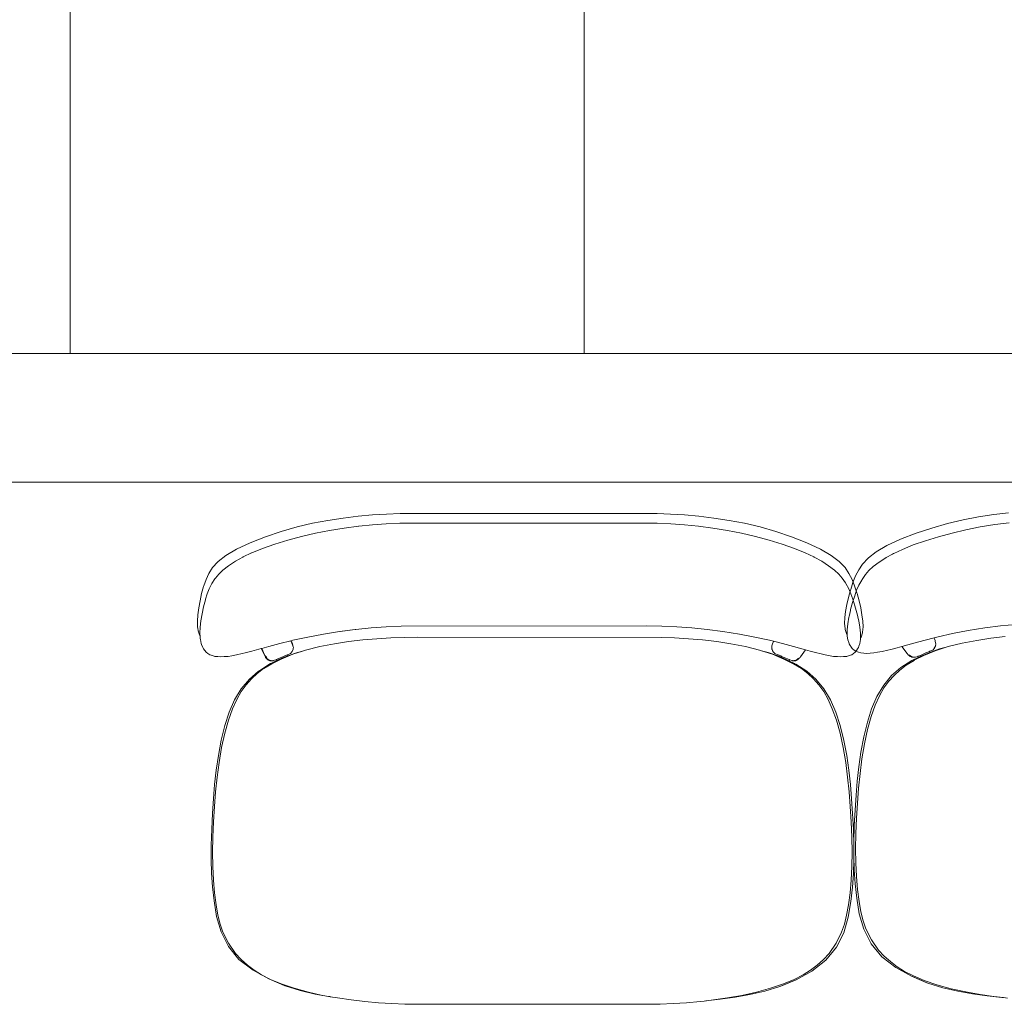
# Model space of a CAD drawing. Header units: feet. Extents: x 8 to 127, y 6 to 90.
# Tile 146 of 256: x 25.861 to 26.435, y 55.347 to 55.922. Entities that reach past the tile are written whole.
import ezdxf

# ---------------------------------------------------------------- set-up
doc = ezdxf.new("R2010")
doc.units = ezdxf.units.FT
doc.header["$MEASUREMENT"] = 0
doc.layers.add('Alvenaria', color=7, linetype='Continuous')
doc.layers.add('MOBILIÁRIO - móveis', color=250, linetype='Continuous')

msp = doc.modelspace()

# ---------------------------------------------------------------- linework, layer by layer
at = {"layer": 'Alvenaria', "lineweight": 5}
for p, q in [((25.46522, 55.72695), (26.79022, 55.72695)), ((27.61522, 55.65195), (25.46522, 55.65195))]:
    msp.add_line(p, q, dxfattribs=at)
at = {"layer": 'MOBILIÁRIO - móveis', "lineweight": 5}
for p, q in [((25.89022, 55.72695), (25.89022, 56.47695)), ((26.19022, 56.47695), (26.19022, 55.72695)), ((26.19022, 55.72695), (25.89022, 55.72695)), ((26.04957, 55.63099), (26.04068, 55.62964)), ((26.05828, 55.63203), (26.04957, 55.63099)), ((26.06672, 55.63279), (26.05828, 55.63203)), ((26.07488, 55.63331), (26.06672, 55.63279)), ((26.08277, 55.63362), (26.07488, 55.63331)), ((26.22496, 55.63372), (26.08277, 55.63362)), ((26.23271, 55.63362), (26.22496, 55.63372)), ((26.24059, 55.63331), (26.23271, 55.63362)), ((26.24876, 55.63279), (26.24059, 55.63331)), ((26.25719, 55.63203), (26.24876, 55.63279)), ((26.2659, 55.63099), (26.25719, 55.63203)), ((26.27479, 55.62964), (26.2659, 55.63099)), ((26.41134, 55.62994), (26.42029, 55.63167)), ((26.42029, 55.63167), (26.42918, 55.63302)), ((26.42918, 55.63302), (26.43789, 55.63405)), ((26.02265, 55.62577), (26.01344, 55.62313)), ((26.03173, 55.62792), (26.02265, 55.62577)), ((26.04068, 55.62964), (26.03173, 55.62792)), ((26.05018, 55.62513), (26.04166, 55.62374)), ((26.05859, 55.62622), (26.05018, 55.62513)), ((26.05862, 55.62622), (26.05859, 55.62622)), ((26.06669, 55.62703), (26.05862, 55.62622)), ((26.06671, 55.62703), (26.06669, 55.62703)), ((26.07461, 55.62759), (26.06671, 55.62703)), ((26.07463, 55.62759), (26.07461, 55.62759)), ((26.08255, 55.62791), (26.07463, 55.62759)), ((26.08256, 55.62791), (26.08255, 55.62791)), ((26.0905, 55.62801), (26.08256, 55.62791)), ((26.23288, 55.62791), (26.0905, 55.62801)), ((26.24081, 55.62759), (26.23288, 55.62791)), ((26.24873, 55.62703), (26.24081, 55.62759)), ((26.25682, 55.62622), (26.24873, 55.62703)), ((26.26527, 55.62513), (26.25682, 55.62622)), ((26.27378, 55.62374), (26.26527, 55.62513)), ((26.28375, 55.62792), (26.27479, 55.62964)), ((26.29282, 55.62577), (26.28375, 55.62792)), ((26.30204, 55.62313), (26.29282, 55.62577)), ((26.38387, 55.62207), (26.39305, 55.62516)), ((26.39305, 55.62516), (26.40227, 55.6278)), ((26.40227, 55.6278), (26.41134, 55.62994)), ((26.41301, 55.6241), (26.4213, 55.62577)), ((26.4213, 55.62577), (26.42982, 55.62715)), ((26.42982, 55.62715), (26.43826, 55.62825)), ((26.00426, 55.62004), (25.99528, 55.61655)), ((26.01344, 55.62313), (26.00426, 55.62004)), ((26.02525, 55.62016), (26.01728, 55.61805)), ((26.03337, 55.62207), (26.02525, 55.62016)), ((26.04166, 55.62374), (26.03337, 55.62207)), ((26.28208, 55.62207), (26.27378, 55.62374)), ((26.29019, 55.62016), (26.28208, 55.62207)), ((26.29816, 55.61805), (26.29019, 55.62016)), ((26.31122, 55.62004), (26.30204, 55.62313)), ((26.3202, 55.61655), (26.31122, 55.62004)), ((26.37488, 55.61858), (26.38387, 55.62207)), ((26.39693, 55.62008), (26.3893, 55.61777)), ((26.40489, 55.62218), (26.39693, 55.62008)), ((26.40489, 55.62218), (26.41301, 55.6241)), ((25.99528, 55.61655), (25.98729, 55.61286)), ((26.00965, 55.61575), (26.00257, 55.61324)), ((26.01728, 55.61805), (26.00965, 55.61575)), ((26.30578, 55.61575), (26.29816, 55.61805)), ((26.31287, 55.61324), (26.30578, 55.61575)), ((26.3282, 55.61286), (26.3202, 55.61655)), ((26.36066, 55.61124), (26.36688, 55.61488)), ((26.36688, 55.61488), (26.37488, 55.61858)), ((26.38221, 55.61526), (26.37597, 55.61272)), ((26.3893, 55.61777), (26.38221, 55.61526)), ((25.98111, 55.60921), (25.9766, 55.60568)), ((25.98729, 55.61286), (25.98111, 55.60921)), ((25.99104, 55.60821), (25.98669, 55.60578)), ((25.99117, 55.60827), (25.99104, 55.60821)), ((25.99125, 55.60832), (25.99117, 55.60827)), ((25.99615, 55.61062), (25.99125, 55.60832)), ((25.99633, 55.6107), (25.99615, 55.61062)), ((26.00257, 55.61324), (25.99633, 55.6107)), ((26.31912, 55.6107), (26.31287, 55.61324)), ((26.32422, 55.60832), (26.31912, 55.6107)), ((26.32441, 55.60821), (26.32422, 55.60832)), ((26.32487, 55.60796), (26.32441, 55.60821)), ((26.32856, 55.60592), (26.32487, 55.60796)), ((26.33443, 55.60921), (26.3282, 55.61286)), ((26.33902, 55.60568), (26.33443, 55.60921)), ((26.35606, 55.6077), (26.36066, 55.61124)), ((26.36228, 55.60519), (26.3663, 55.60781)), ((26.36652, 55.60794), (26.3663, 55.60781)), ((26.37022, 55.60998), (26.36652, 55.60794)), ((26.37067, 55.61023), (26.37022, 55.60998)), ((26.37087, 55.61034), (26.37067, 55.61023)), ((26.37597, 55.61272), (26.37087, 55.61034)), ((25.97331, 55.60206), (25.97121, 55.59869)), ((25.97636, 55.60548), (25.97331, 55.60206)), ((25.9766, 55.60568), (25.97636, 55.60548)), ((25.98272, 55.60317), (25.97938, 55.6006)), ((25.98669, 55.60578), (25.98272, 55.60317)), ((26.32879, 55.60578), (26.32856, 55.60592)), ((26.33281, 55.60317), (26.32879, 55.60578)), ((26.33621, 55.6006), (26.33281, 55.60317)), ((26.33925, 55.60548), (26.33902, 55.60568)), ((26.34242, 55.60207), (26.33925, 55.60548)), ((26.34466, 55.59869), (26.34242, 55.60207)), ((26.35267, 55.60409), (26.35042, 55.60072)), ((26.35584, 55.60751), (26.35267, 55.60409)), ((26.35606, 55.6077), (26.35584, 55.60751)), ((26.35888, 55.60263), (26.35636, 55.60034)), ((26.36228, 55.60519), (26.35888, 55.60263)), ((25.97121, 55.59869), (25.96953, 55.59519)), ((25.97693, 55.59831), (25.97499, 55.59593)), ((25.97938, 55.6006), (25.97693, 55.59831)), ((26.33873, 55.59831), (26.33621, 55.6006)), ((26.34076, 55.59593), (26.33873, 55.59831)), ((26.3465, 55.59519), (26.34466, 55.59869)), ((26.34858, 55.59721), (26.34705, 55.59345)), ((26.35042, 55.60072), (26.34858, 55.59721)), ((26.35238, 55.59513), (26.35433, 55.59796)), ((26.35636, 55.60034), (26.35433, 55.59796)), ((25.96806, 55.59106), (25.96696, 55.58693)), ((25.96818, 55.59143), (25.96806, 55.59106)), ((25.96953, 55.59519), (25.96818, 55.59143)), ((25.97293, 55.59275), (25.97137, 55.58974)), ((25.97476, 55.5956), (25.97293, 55.59275)), ((25.97499, 55.59593), (25.97476, 55.5956)), ((26.3427, 55.59311), (26.34076, 55.59593)), ((26.34292, 55.59275), (26.3427, 55.59311)), ((26.34462, 55.58974), (26.34292, 55.59275)), ((26.34705, 55.59345), (26.34572, 55.58933)), ((26.34804, 55.59143), (26.3465, 55.59519)), ((26.34936, 55.58731), (26.34804, 55.59143)), ((26.35047, 55.59177), (26.34918, 55.58886)), ((26.35216, 55.59478), (26.35047, 55.59177)), ((26.35238, 55.59513), (26.35216, 55.59478)), ((25.96696, 55.58693), (25.96605, 55.58266)), ((25.97023, 55.58684), (25.96927, 55.58363)), ((25.97137, 55.58974), (25.97023, 55.58684)), ((26.34446, 55.58469), (26.34561, 55.58896)), ((26.3459, 55.58684), (26.34462, 55.58974)), ((26.34572, 55.58933), (26.34561, 55.58896)), ((26.34703, 55.58363), (26.3459, 55.58684)), ((26.34806, 55.58566), (26.34685, 55.58177)), ((26.34918, 55.58886), (26.34806, 55.58566)), ((26.34948, 55.58693), (26.34936, 55.58731)), ((26.35062, 55.58267), (26.34948, 55.58693)), ((25.96605, 55.58266), (25.96533, 55.57849)), ((25.96815, 55.57926), (25.96724, 55.57508)), ((25.96915, 55.58317), (25.96815, 55.57926)), ((25.96927, 55.58363), (25.96915, 55.58317)), ((26.34278, 55.57653), (26.34351, 55.58051)), ((26.34351, 55.58051), (26.34446, 55.58469)), ((26.34685, 55.58177), (26.34571, 55.57761)), ((26.34823, 55.57974), (26.34703, 55.58363)), ((26.34938, 55.57559), (26.34823, 55.57974)), ((26.35157, 55.57849), (26.35062, 55.58267)), ((25.96483, 55.57451), (25.96457, 55.57083)), ((25.96533, 55.57849), (25.96483, 55.57451)), ((25.96724, 55.57508), (25.96654, 55.57104)), ((26.3423, 55.57286), (26.34278, 55.57653)), ((26.34466, 55.57307), (26.34478, 55.57359)), ((26.34559, 55.57711), (26.34478, 55.57359)), ((26.34559, 55.57711), (26.34571, 55.57761)), ((26.3495, 55.57508), (26.34938, 55.57559)), ((26.35031, 55.57157), (26.3495, 55.57508)), ((26.3523, 55.57451), (26.35157, 55.57849)), ((26.35278, 55.57083), (26.3523, 55.57451)), ((25.96457, 55.57083), (25.96466, 55.56747)), ((25.96654, 55.57104), (25.96611, 55.56723)), ((26.07461, 55.56753), (26.06582, 55.56691)), ((26.08342, 55.56788), (26.07461, 55.56753)), ((26.22669, 55.568), (26.08342, 55.56788)), ((26.23551, 55.56788), (26.22669, 55.568)), ((26.2443, 55.56753), (26.23551, 55.56788)), ((26.25307, 55.56691), (26.2443, 55.56753)), ((26.34218, 55.5695), (26.3423, 55.57286)), ((26.34247, 55.56645), (26.34218, 55.5695)), ((26.34366, 55.56574), (26.344, 55.56925)), ((26.34466, 55.57307), (26.344, 55.56925)), ((26.35042, 55.57104), (26.35031, 55.57157)), ((26.35108, 55.56723), (26.35042, 55.57104)), ((26.35291, 55.56747), (26.35278, 55.57083)), ((26.43314, 55.56804), (26.424, 55.56687)), ((26.44201, 55.56893), (26.43314, 55.56804)), ((25.96466, 55.56747), (25.96516, 55.56442)), ((25.96516, 55.56442), (25.96525, 55.56397)), ((25.96525, 55.56397), (25.9661, 55.56176)), ((25.96611, 55.56723), (25.96598, 55.56372)), ((25.96598, 55.56372), (25.9661, 55.56176)), ((25.9661, 55.56176), (25.96611, 55.56174)), ((25.96611, 55.56174), (25.96616, 55.56073)), ((26.02888, 55.56154), (26.03804, 55.5633)), ((26.03804, 55.5633), (26.04736, 55.56478)), ((26.04736, 55.56478), (26.05663, 55.56598)), ((26.05663, 55.56598), (26.04773, 55.56485)), ((26.05691, 55.56602), (26.05663, 55.56598)), ((26.06582, 55.56691), (26.05691, 55.56602)), ((26.26195, 55.56602), (26.25307, 55.56691)), ((26.27108, 55.56485), (26.26195, 55.56602)), ((26.28079, 55.5633), (26.27108, 55.56485)), ((26.28988, 55.56154), (26.28079, 55.5633)), ((26.34247, 55.56645), (26.34256, 55.566)), ((26.34331, 55.56354), (26.34256, 55.566)), ((26.34364, 55.56306), (26.34331, 55.56354)), ((26.34366, 55.56574), (26.34364, 55.56306)), ((26.34364, 55.56306), (26.34364, 55.56276)), ((26.34364, 55.56276), (26.34371, 55.56212)), ((26.34371, 55.56212), (26.34402, 55.55988)), ((26.35143, 55.56372), (26.35108, 55.56723)), ((26.35145, 55.56104), (26.35143, 55.56372)), ((26.35178, 55.56152), (26.35253, 55.56397)), ((26.35253, 55.56397), (26.35262, 55.56443)), ((26.35262, 55.56443), (26.35291, 55.56747)), ((26.39669, 55.56167), (26.40521, 55.56356)), ((26.40521, 55.56356), (26.4143, 55.56532)), ((26.424, 55.56687), (26.4143, 55.56532)), ((26.42757, 55.56089), (26.43579, 55.56187)), ((25.96616, 55.56073), (25.96622, 55.5601)), ((25.96622, 55.5601), (25.9667, 55.55785)), ((25.9667, 55.55785), (25.96697, 55.5571)), ((25.96697, 55.5571), (25.96767, 55.55548)), ((26.00211, 55.5549), (26.0061, 55.55601)), ((26.0061, 55.55601), (26.01266, 55.55776)), ((26.01266, 55.55776), (26.0191, 55.55935)), ((26.0191, 55.55935), (26.01915, 55.55936)), ((26.02007, 55.55699), (26.0191, 55.55935)), ((26.01915, 55.55936), (26.02028, 55.55964)), ((26.01915, 55.55936), (26.0193, 55.55901)), ((26.0193, 55.55901), (26.01952, 55.55846)), ((26.01952, 55.55846), (26.01961, 55.55823)), ((26.01961, 55.55823), (26.01991, 55.55748)), ((26.01991, 55.55748), (26.02007, 55.55699)), ((26.02007, 55.55699), (26.02017, 55.55673)), ((26.02017, 55.55673), (26.02029, 55.55636)), ((26.02028, 55.55964), (26.02888, 55.56154)), ((26.02029, 55.55636), (26.0205, 55.55537)), ((26.04442, 55.55759), (26.03591, 55.55598)), ((26.05274, 55.55887), (26.04442, 55.55759)), ((26.06099, 55.55985), (26.05274, 55.55887)), ((26.06926, 55.56057), (26.06099, 55.55985)), ((26.0774, 55.56107), (26.06926, 55.56057)), ((26.08524, 55.56137), (26.0774, 55.56107)), ((26.09293, 55.56147), (26.08524, 55.56137)), ((26.23507, 55.56137), (26.09293, 55.56147)), ((26.2429, 55.56107), (26.23507, 55.56137)), ((26.25103, 55.56057), (26.2429, 55.56107)), ((26.25929, 55.55985), (26.25103, 55.56057)), ((26.26752, 55.55887), (26.25929, 55.55985)), ((26.27582, 55.55759), (26.26752, 55.55887)), ((26.28431, 55.55598), (26.27582, 55.55759)), ((26.2984, 55.55964), (26.28988, 55.56154)), ((26.30067, 55.55907), (26.2984, 55.55964)), ((26.29964, 55.55537), (26.2998, 55.55636)), ((26.2998, 55.55636), (26.29997, 55.55699)), ((26.29997, 55.55699), (26.30013, 55.55748)), ((26.30062, 55.55893), (26.30013, 55.55748)), ((26.30067, 55.55907), (26.30062, 55.55893)), ((26.30595, 55.55776), (26.30067, 55.55907)), ((26.31244, 55.55601), (26.30595, 55.55776)), ((26.31945, 55.55403), (26.31244, 55.55601)), ((26.34402, 55.55988), (26.34458, 55.55826)), ((26.34458, 55.55826), (26.34487, 55.55751)), ((26.34487, 55.55751), (26.34533, 55.55667)), ((26.34533, 55.55667), (26.34596, 55.55578)), ((26.3505, 55.55623), (26.35022, 55.55548)), ((26.35107, 55.55785), (26.3505, 55.55623)), ((26.35138, 55.5601), (26.35107, 55.55785)), ((26.35145, 55.56073), (26.35138, 55.5601)), ((26.35145, 55.56104), (26.35178, 55.56152)), ((26.35145, 55.56073), (26.35145, 55.56104)), ((26.37292, 55.55529), (26.37564, 55.55606)), ((26.38265, 55.55803), (26.37564, 55.55606)), ((26.37564, 55.55606), (26.3787, 55.55201)), ((26.38265, 55.55803), (26.38914, 55.55978)), ((26.38914, 55.55978), (26.39442, 55.5611)), ((26.39442, 55.5611), (26.39669, 55.56167)), ((26.39442, 55.5611), (26.39446, 55.56096)), ((26.39496, 55.5595), (26.39446, 55.56096)), ((26.39452, 55.55502), (26.39521, 55.55621)), ((26.39521, 55.55621), (26.39471, 55.55507)), ((26.39511, 55.55901), (26.39496, 55.5595)), ((26.39528, 55.55839), (26.39511, 55.55901)), ((26.39521, 55.55621), (26.39528, 55.55656)), ((26.39521, 55.55621), (26.39527, 55.55633)), ((26.39528, 55.55656), (26.39527, 55.55633)), ((26.39532, 55.55643), (26.39527, 55.55633)), ((26.39528, 55.55839), (26.39544, 55.5574)), ((26.39528, 55.55656), (26.39531, 55.5567)), ((26.39531, 55.5567), (26.39544, 55.5574)), ((26.39531, 55.5567), (26.39532, 55.55643)), ((26.40138, 55.5556), (26.40255, 55.55599)), ((26.40255, 55.55599), (26.41077, 55.55801)), ((26.41077, 55.55801), (26.41926, 55.55961)), ((26.41926, 55.55961), (26.42757, 55.56089)), ((25.96767, 55.55548), (25.96813, 55.55465)), ((25.96813, 55.55465), (25.96875, 55.55375)), ((25.96875, 55.55375), (25.96962, 55.55266)), ((25.96962, 55.55266), (25.97061, 55.55188)), ((25.97061, 55.55188), (25.97171, 55.55119)), ((25.97171, 55.55119), (25.97324, 55.55069)), ((25.97324, 55.55069), (25.97462, 55.55028)), ((25.97462, 55.55028), (25.97651, 55.55011)), ((25.98022, 55.55012), (25.98247, 55.55028)), ((25.98247, 55.55028), (25.98451, 55.55064)), ((25.98451, 55.55064), (25.98735, 55.55108)), ((25.98735, 55.55108), (25.99063, 55.55185)), ((25.99063, 55.55185), (25.99242, 55.5523)), ((25.99242, 55.5523), (25.99622, 55.55327)), ((25.99622, 55.55327), (26.0018, 55.55481)), ((26.0018, 55.55481), (26.00211, 55.5549)), ((26.00417, 55.54998), (26.0018, 55.55481)), ((26.00211, 55.5549), (26.00369, 55.55114)), ((26.00449, 55.5502), (26.00425, 55.55071)), ((26.02011, 55.55146), (26.01345, 55.54872)), ((26.01471, 55.54961), (26.01722, 55.55052)), ((26.01504, 55.55032), (26.01483, 55.55023)), ((26.01504, 55.55032), (26.01702, 55.55117)), ((26.01689, 55.55114), (26.01504, 55.55032)), ((26.01702, 55.55117), (26.01706, 55.55118)), ((26.01702, 55.55117), (26.01722, 55.55052)), ((26.01706, 55.55118), (26.01886, 55.55192)), ((26.01722, 55.55052), (26.02283, 55.55256)), ((26.01886, 55.55192), (26.01988, 55.55305)), ((26.01988, 55.55305), (26.02048, 55.55441)), ((26.02585, 55.55337), (26.02011, 55.55146)), ((26.0204, 55.5547), (26.02032, 55.55418)), ((26.02039, 55.55431), (26.0204, 55.5547)), ((26.02044, 55.55498), (26.0204, 55.5547)), ((26.0205, 55.55537), (26.02044, 55.55498)), ((26.02048, 55.55441), (26.02044, 55.55498)), ((26.02283, 55.55256), (26.02585, 55.55337)), ((26.02766, 55.55396), (26.02585, 55.55337)), ((26.03591, 55.55598), (26.02766, 55.55396)), ((26.29254, 55.55396), (26.28431, 55.55598)), ((26.29371, 55.55357), (26.29254, 55.55396)), ((26.29371, 55.55357), (26.2975, 55.55256)), ((26.30005, 55.55146), (26.29371, 55.55357)), ((26.2975, 55.55256), (26.30319, 55.55048)), ((26.29978, 55.55468), (26.29964, 55.55537)), ((26.29978, 55.55468), (26.29977, 55.55441)), ((26.29977, 55.55441), (26.29982, 55.55431)), ((26.29981, 55.55454), (26.29978, 55.55468)), ((26.29981, 55.55454), (26.29982, 55.55431)), ((26.29987, 55.55418), (26.29981, 55.55454)), ((26.29982, 55.55431), (26.29987, 55.55418)), ((26.29987, 55.55418), (26.30037, 55.55305)), ((26.30056, 55.553), (26.29987, 55.55418)), ((26.30668, 55.54872), (26.30005, 55.55146)), ((26.30037, 55.55305), (26.30142, 55.55192)), ((26.30142, 55.55192), (26.30322, 55.55118)), ((26.30319, 55.55048), (26.30338, 55.55111)), ((26.30319, 55.55048), (26.30559, 55.54961)), ((26.30322, 55.55118), (26.30338, 55.55111)), ((26.30338, 55.55111), (26.30339, 55.55114)), ((26.30338, 55.55114), (26.30488, 55.55048)), ((26.30338, 55.55111), (26.30488, 55.55048)), ((26.30488, 55.55048), (26.30544, 55.55023)), ((26.31945, 55.55403), (26.31638, 55.54998)), ((26.32217, 55.55327), (26.31945, 55.55403)), ((26.32588, 55.5523), (26.32217, 55.55327)), ((26.32772, 55.55185), (26.32588, 55.5523)), ((26.33092, 55.55108), (26.32772, 55.55185)), ((26.33369, 55.55064), (26.33092, 55.55108)), ((26.33577, 55.55028), (26.33369, 55.55064)), ((26.33794, 55.55012), (26.33577, 55.55028)), ((26.34352, 55.55028), (26.34159, 55.55011)), ((26.3448, 55.55069), (26.34352, 55.55028)), ((26.34636, 55.55119), (26.3448, 55.55069)), ((26.34596, 55.55578), (26.34609, 55.55558)), ((26.34609, 55.55558), (26.34672, 55.55468)), ((26.34736, 55.55188), (26.34636, 55.55119)), ((26.34672, 55.55468), (26.34772, 55.5539)), ((26.34837, 55.55266), (26.34736, 55.55188)), ((26.34873, 55.55321), (26.34772, 55.5539)), ((26.34899, 55.55355), (26.34837, 55.55266)), ((26.34873, 55.55321), (26.35028, 55.55272)), ((26.34913, 55.55375), (26.34899, 55.55355)), ((26.34976, 55.55465), (26.34913, 55.55375)), ((26.35022, 55.55548), (26.34976, 55.55465)), ((26.35028, 55.55272), (26.35157, 55.5523)), ((26.35157, 55.5523), (26.35349, 55.55214)), ((26.35349, 55.55214), (26.35511, 55.552)), ((26.35511, 55.552), (26.35715, 55.55214)), ((26.35932, 55.55231), (26.35715, 55.55214)), ((26.3614, 55.55266), (26.35932, 55.55231)), ((26.3614, 55.55266), (26.36416, 55.55311)), ((26.36416, 55.55311), (26.36736, 55.55387)), ((26.3692, 55.55432), (26.36736, 55.55387)), ((26.3692, 55.55432), (26.37292, 55.55529)), ((26.37893, 55.55169), (26.3787, 55.55201)), ((26.37893, 55.55169), (26.37914, 55.55142)), ((26.38016, 55.55043), (26.37914, 55.55142)), ((26.38028, 55.5508), (26.38002, 55.55116)), ((26.38035, 55.55028), (26.38016, 55.55043)), ((26.38039, 55.55031), (26.38025, 55.55038)), ((26.38126, 55.55013), (26.38028, 55.5508)), ((26.38046, 55.55024), (26.38035, 55.55028)), ((26.38051, 55.55018), (26.38035, 55.55028)), ((26.38283, 55.54799), (26.3884, 55.55074)), ((26.38511, 55.55033), (26.38483, 55.55023)), ((26.38529, 55.55042), (26.38511, 55.55033)), ((26.38529, 55.55042), (26.38726, 55.55123)), ((26.3895, 55.55163), (26.3863, 55.5501)), ((26.38726, 55.55123), (26.38964, 55.55226)), ((26.3884, 55.55074), (26.39503, 55.55349)), ((26.3919, 55.55251), (26.3895, 55.55163)), ((26.38964, 55.55226), (26.39021, 55.55251)), ((26.39021, 55.55251), (26.39171, 55.55316)), ((26.39171, 55.55313), (26.39021, 55.55251)), ((26.39171, 55.55313), (26.3917, 55.55316)), ((26.39187, 55.5532), (26.39171, 55.55313)), ((26.3919, 55.55251), (26.39171, 55.55313)), ((26.39187, 55.5532), (26.39366, 55.55395)), ((26.39759, 55.55459), (26.3919, 55.55251)), ((26.39366, 55.55395), (26.39471, 55.55507)), ((26.39503, 55.55349), (26.40138, 55.5556)), ((26.40138, 55.5556), (26.39759, 55.55459)), ((25.97651, 55.55011), (25.97821, 55.54998)), ((25.97821, 55.54998), (25.98022, 55.55012)), ((26.00675, 55.54579), (26.00027, 55.54171)), ((26.00088, 55.54198), (26.0072, 55.54601)), ((26.00785, 55.54596), (26.00321, 55.54317)), ((26.00431, 55.54966), (26.00417, 55.54998)), ((26.00445, 55.54939), (26.00431, 55.54966)), ((26.00458, 55.54923), (26.00445, 55.54939)), ((26.00474, 55.54973), (26.00449, 55.5502)), ((26.00561, 55.54826), (26.00458, 55.54923)), ((26.00507, 55.54913), (26.00474, 55.54973)), ((26.00474, 55.54973), (26.0053, 55.54878)), ((26.0053, 55.54878), (26.00507, 55.54913)), ((26.0053, 55.54878), (26.00627, 55.54815)), ((26.00572, 55.54816), (26.00561, 55.54826)), ((26.00646, 55.54789), (26.00572, 55.54816)), ((26.00627, 55.54815), (26.00612, 55.54819)), ((26.00612, 55.54819), (26.00635, 55.5481)), ((26.00627, 55.54815), (26.00635, 55.5481)), ((26.00635, 55.5481), (26.00759, 55.5478)), ((26.00646, 55.54789), (26.0068, 55.54774)), ((26.00694, 55.54772), (26.00646, 55.54789)), ((26.0072, 55.54601), (26.00675, 55.54579)), ((26.0068, 55.54774), (26.00694, 55.54772)), ((26.00694, 55.54772), (26.00854, 55.54774)), ((26.0072, 55.54601), (26.00727, 55.54605)), ((26.00727, 55.54605), (26.01086, 55.54777)), ((26.01345, 55.54872), (26.00785, 55.54596)), ((26.00854, 55.54774), (26.00868, 55.54776)), ((26.00868, 55.54776), (26.0103, 55.5483)), ((26.0103, 55.5483), (26.01063, 55.54844)), ((26.01203, 55.54904), (26.01046, 55.5484)), ((26.01063, 55.54844), (26.01203, 55.54904)), ((26.01063, 55.54844), (26.01086, 55.54777)), ((26.01086, 55.54777), (26.01471, 55.54961)), ((26.01244, 55.54921), (26.01203, 55.54904)), ((26.01483, 55.55023), (26.01244, 55.54921)), ((26.30544, 55.55023), (26.30783, 55.54921)), ((26.30559, 55.54961), (26.30879, 55.54807)), ((26.31225, 55.54596), (26.30668, 55.54872)), ((26.30783, 55.54921), (26.30979, 55.5484)), ((26.30879, 55.54807), (26.31001, 55.54749)), ((26.30979, 55.5484), (26.30997, 55.5483)), ((26.30997, 55.5483), (26.31026, 55.54821)), ((26.31001, 55.54749), (26.31026, 55.54821)), ((26.31359, 55.54579), (26.31001, 55.54749)), ((26.31001, 55.54749), (26.313, 55.54605)), ((26.31026, 55.54821), (26.31159, 55.54776)), ((26.31159, 55.54776), (26.31176, 55.54774)), ((26.31176, 55.54774), (26.31337, 55.54772)), ((26.31238, 55.54589), (26.31225, 55.54596)), ((26.317, 55.5431), (26.31238, 55.54589)), ((26.31383, 55.5481), (26.31263, 55.5478)), ((26.313, 55.54605), (26.31303, 55.54603)), ((26.31303, 55.54603), (26.31304, 55.54602)), ((26.31411, 55.54799), (26.31337, 55.54772)), ((26.31337, 55.54772), (26.31355, 55.54774)), ((26.31355, 55.54774), (26.31373, 55.54782)), ((26.31364, 55.54576), (26.31359, 55.54579)), ((26.3201, 55.54168), (26.31364, 55.54576)), ((26.31373, 55.54782), (26.31385, 55.54788)), ((26.31383, 55.5481), (26.31481, 55.54878)), ((26.31407, 55.54819), (26.31383, 55.5481)), ((26.31385, 55.54788), (26.31411, 55.54799)), ((26.31457, 55.54816), (26.31411, 55.54799)), ((26.31473, 55.54826), (26.31457, 55.54816)), ((26.31462, 55.54821), (26.31473, 55.54826)), ((26.3147, 55.54829), (26.31483, 55.54836)), ((26.31493, 55.5484), (26.31473, 55.54826)), ((26.31481, 55.54878), (26.31506, 55.54913)), ((26.31594, 55.54939), (26.31493, 55.5484)), ((26.31615, 55.54966), (26.31594, 55.54939)), ((26.31638, 55.54998), (26.31615, 55.54966)), ((26.33997, 55.54998), (26.33794, 55.55012)), ((26.34159, 55.55011), (26.33997, 55.54998)), ((26.37432, 55.54225), (26.37809, 55.54512)), ((26.37499, 55.5437), (26.38144, 55.54779)), ((26.38271, 55.54792), (26.37809, 55.54512)), ((26.38051, 55.55018), (26.38097, 55.55001)), ((26.38097, 55.55001), (26.38172, 55.54974)), ((26.38123, 55.5499), (26.38097, 55.55001)), ((26.38101, 55.55022), (26.38126, 55.55013)), ((26.38136, 55.54984), (26.38123, 55.5499)), ((26.38126, 55.55013), (26.38245, 55.54982)), ((26.38154, 55.54977), (26.38136, 55.54984)), ((26.38149, 55.54781), (26.38144, 55.54779)), ((26.38507, 55.54951), (26.38149, 55.54781)), ((26.38172, 55.54974), (26.38154, 55.54977)), ((26.38333, 55.54976), (26.38172, 55.54974)), ((26.38206, 55.54805), (26.38204, 55.54805)), ((26.38209, 55.54807), (26.38206, 55.54805)), ((26.38507, 55.54951), (26.38209, 55.54807)), ((26.38271, 55.54792), (26.38283, 55.54799)), ((26.3835, 55.54978), (26.38333, 55.54976)), ((26.38483, 55.55023), (26.3835, 55.54978)), ((26.38507, 55.54951), (26.38483, 55.55023)), ((26.3863, 55.5501), (26.38507, 55.54951)), ((26.00022, 55.54168), (25.99481, 55.53703)), ((25.99932, 55.54023), (25.99604, 55.53715)), ((26.00311, 55.5431), (25.99932, 55.54023)), ((26.00027, 55.54171), (26.00022, 55.54168)), ((26.00321, 55.54317), (26.00311, 55.5431)), ((26.32077, 55.54023), (26.317, 55.5431)), ((26.32548, 55.53703), (26.3201, 55.54168)), ((26.32403, 55.53715), (26.32077, 55.54023)), ((26.36497, 55.53341), (26.36961, 55.53905)), ((26.37105, 55.53917), (26.36795, 55.53575)), ((26.36961, 55.53905), (26.37499, 55.5437)), ((26.37432, 55.54225), (26.37105, 55.53917)), ((25.99292, 55.53373), (25.99003, 55.52979)), ((25.99481, 55.53703), (25.99014, 55.53138)), ((25.99604, 55.53715), (25.99292, 55.53373)), ((26.32714, 55.53373), (26.32403, 55.53715)), ((26.33012, 55.53138), (26.32548, 55.53703)), ((26.33001, 55.52979), (26.32714, 55.53373)), ((26.36106, 55.52687), (26.36497, 55.53341)), ((26.36795, 55.53575), (26.36507, 55.53182)), ((25.99014, 55.53138), (25.98622, 55.52485)), ((25.99003, 55.52979), (25.98742, 55.52518)), ((26.3326, 55.52518), (26.33001, 55.52979)), ((26.33402, 55.52484), (26.33012, 55.53138)), ((26.36248, 55.52721), (26.36507, 55.53182)), ((25.98622, 55.52485), (25.98307, 55.51768)), ((25.98742, 55.52518), (25.985, 55.51968)), ((26.33501, 55.51968), (26.3326, 55.52518)), ((26.33715, 55.51767), (26.33402, 55.52484)), ((26.36007, 55.5217), (26.35773, 55.5151)), ((26.35794, 55.5197), (26.36106, 55.52687)), ((26.36248, 55.52721), (26.36007, 55.5217)), ((25.98307, 55.51768), (25.98055, 55.50988)), ((25.985, 55.51968), (25.98264, 55.51308)), ((26.33735, 55.51308), (26.33501, 55.51968)), ((26.33965, 55.50987), (26.33715, 55.51767)), ((26.35544, 55.51189), (26.35794, 55.5197)), ((25.98264, 55.51308), (25.98048, 55.50551)), ((26.3395, 55.50551), (26.33735, 55.51308)), ((26.35334, 55.50328), (26.35544, 55.51189)), ((26.35773, 55.5151), (26.35559, 55.50754)), ((25.98055, 55.50988), (25.97844, 55.50128)), ((25.98048, 55.50551), (25.97865, 55.49711)), ((26.34132, 55.49711), (26.3395, 55.50551)), ((26.34174, 55.50125), (26.33965, 55.50987)), ((26.35559, 55.50754), (26.35377, 55.49914)), ((25.97844, 55.50128), (25.97676, 55.49242)), ((26.34341, 55.49239), (26.34174, 55.50125)), ((26.35168, 55.49441), (26.35334, 55.50328)), ((26.35377, 55.49914), (26.35229, 55.49041)), ((25.97865, 55.49711), (25.97715, 55.48838)), ((26.3428, 55.48838), (26.34132, 55.49711)), ((26.35043, 55.48583), (26.35168, 55.49441)), ((25.97676, 55.49242), (25.9755, 55.48385)), ((25.97715, 55.48838), (25.97602, 55.47982)), ((26.34392, 55.47982), (26.3428, 55.48838)), ((26.34465, 55.48381), (26.34341, 55.49239)), ((26.35229, 55.49041), (26.35117, 55.48185)), ((25.9755, 55.48385), (25.97458, 55.47549)), ((26.34556, 55.47542), (26.34465, 55.48381)), ((26.34952, 55.47745), (26.35043, 55.48583)), ((26.35117, 55.48185), (26.35032, 55.4733)), ((25.97602, 55.47982), (25.97516, 55.47128)), ((26.34476, 55.47128), (26.34392, 55.47982)), ((26.34884, 55.46917), (26.34952, 55.47745)), ((25.97458, 55.47549), (25.97389, 55.46723)), ((25.97516, 55.47128), (25.97449, 55.4626)), ((26.34544, 55.4626), (26.34476, 55.47128)), ((26.34624, 55.46714), (26.34556, 55.47542)), ((26.35032, 55.4733), (26.34965, 55.46462)), ((25.97389, 55.46723), (25.97334, 55.45865)), ((26.34678, 55.45854), (26.34624, 55.46714)), ((26.3483, 55.46057), (26.34884, 55.46917)), ((26.34965, 55.46462), (26.34913, 55.4558)), ((25.97334, 55.45865), (25.97284, 55.44939)), ((25.97449, 55.4626), (25.97396, 55.45377)), ((26.34595, 55.45377), (26.34544, 55.4626)), ((26.34728, 55.44925), (26.34678, 55.45854)), ((26.3478, 55.45128), (26.3483, 55.46057)), ((25.97396, 55.45377), (25.97357, 55.44479)), ((26.34634, 55.44479), (26.34595, 55.45377)), ((26.34913, 55.4558), (26.34875, 55.44681)), ((25.97284, 55.44939), (25.97252, 55.44016)), ((26.34758, 55.43999), (26.34728, 55.44925)), ((26.3475, 55.44201), (26.3478, 55.45128)), ((26.34875, 55.44681), (26.34857, 55.43799)), ((25.97357, 55.44479), (25.97338, 55.43597)), ((26.34652, 55.43597), (26.34634, 55.44479)), ((26.34747, 55.43361), (26.3475, 55.44201)), ((25.97252, 55.44016), (25.97248, 55.43179)), ((25.97338, 55.43597), (25.97346, 55.42764)), ((26.34644, 55.42764), (26.34652, 55.43597)), ((26.34762, 55.43158), (26.34758, 55.43999)), ((26.34857, 55.43799), (26.34865, 55.42967)), ((25.97248, 55.43179), (25.97272, 55.42381)), ((26.34736, 55.42356), (26.34762, 55.43158)), ((26.34772, 55.42559), (26.34747, 55.43361)), ((26.34865, 55.42967), (26.34903, 55.42176)), ((25.97346, 55.42764), (25.97383, 55.41974)), ((26.34606, 55.41974), (26.34644, 55.42764)), ((26.34829, 55.41758), (26.34772, 55.42559)), ((25.97272, 55.42381), (25.97327, 55.41585)), ((25.97383, 55.41974), (25.97451, 55.41219)), ((26.34536, 55.41219), (26.34606, 55.41974)), ((26.3468, 55.41556), (26.34736, 55.42356)), ((26.34903, 55.42176), (26.34972, 55.41422)), ((25.97327, 55.41585), (25.97423, 55.40751)), ((26.34583, 55.40717), (26.3468, 55.41556)), ((26.34926, 55.4092), (26.34829, 55.41758)), ((26.34972, 55.41422), (26.35065, 55.40729)), ((25.97423, 55.40751), (25.97571, 55.39847)), ((25.97451, 55.41219), (25.97544, 55.40526)), ((26.34432, 55.39807), (26.34583, 55.40717)), ((26.34443, 55.40526), (26.34536, 55.41219)), ((26.35076, 55.40009), (26.34926, 55.4092)), ((26.35065, 55.40729), (26.35173, 55.40123)), ((25.97544, 55.40526), (25.97652, 55.3992)), ((26.34335, 55.3992), (26.34443, 55.40526)), ((26.35173, 55.40123), (26.35304, 55.39593)), ((25.97571, 55.39847), (25.97832, 55.3894)), ((25.97652, 55.3992), (25.97781, 55.3939)), ((26.34169, 55.38895), (26.34432, 55.39807)), ((26.34205, 55.3939), (26.34335, 55.3992)), ((26.35339, 55.39098), (26.35076, 55.40009)), ((26.35463, 55.39127), (26.35304, 55.39593)), ((25.97781, 55.3939), (25.9794, 55.38925)), ((25.97832, 55.3894), (25.98261, 55.38094)), ((26.34046, 55.38925), (26.34205, 55.3939)), ((26.35769, 55.38248), (26.35339, 55.39098)), ((26.35463, 55.39127), (26.3578, 55.38491)), ((25.9794, 55.38925), (25.98257, 55.38288)), ((26.33729, 55.38288), (26.34046, 55.38925)), ((26.3374, 55.38045), (26.34169, 55.38895)), ((26.3578, 55.38491), (26.3619, 55.37889)), ((25.98257, 55.38288), (25.98668, 55.37686)), ((25.98261, 55.38094), (25.98876, 55.37344)), ((26.33126, 55.37292), (26.3374, 55.38045)), ((26.33319, 55.37686), (26.33729, 55.38288)), ((26.36383, 55.37495), (26.35769, 55.38248)), ((26.36526, 55.37533), (26.3619, 55.37889)), ((25.98668, 55.37686), (25.99004, 55.37331)), ((25.98876, 55.37344), (25.99701, 55.3671)), ((25.99004, 55.37331), (25.99374, 55.37008)), ((26.32303, 55.3666), (26.33126, 55.37292)), ((26.32614, 55.37008), (26.32983, 55.37331)), ((26.32983, 55.37331), (26.33319, 55.37686)), ((26.37206, 55.36862), (26.36383, 55.37495)), ((26.36526, 55.37533), (26.36894, 55.3721)), ((25.99374, 55.37008), (25.99761, 55.36712)), ((25.99701, 55.3671), (26.0062, 55.362)), ((25.99761, 55.36712), (26.00199, 55.36436)), ((26.31388, 55.36152), (26.32303, 55.3666)), ((26.31792, 55.36436), (26.32228, 55.36712)), ((26.32228, 55.36712), (26.32614, 55.37008)), ((26.36894, 55.3721), (26.3728, 55.36914)), ((26.38121, 55.36354), (26.37206, 55.36862)), ((26.3728, 55.36914), (26.37716, 55.36638)), ((26.38234, 55.36375), (26.37716, 55.36638)), ((26.00199, 55.36436), (26.00718, 55.36172)), ((26.0062, 55.362), (26.00624, 55.36198)), ((26.00624, 55.36198), (26.01521, 55.35818)), ((26.00669, 55.36179), (26.01558, 55.35804)), ((26.00718, 55.36172), (26.01342, 55.35915)), ((26.31326, 55.36133), (26.30439, 55.35757)), ((26.30494, 55.35775), (26.31388, 55.36152)), ((26.30652, 55.35915), (26.31275, 55.36172)), ((26.31275, 55.36172), (26.31792, 55.36436)), ((26.39015, 55.35978), (26.38121, 55.36354)), ((26.38183, 55.36336), (26.39069, 55.3596)), ((26.38234, 55.36375), (26.38856, 55.36117)), ((26.39606, 55.35859), (26.38856, 55.36117)), ((26.01342, 55.35915), (26.02095, 55.35657)), ((26.01521, 55.35818), (26.01558, 55.35804)), ((26.01558, 55.35804), (26.01567, 55.358)), ((26.01567, 55.358), (26.02448, 55.35521)), ((26.02095, 55.35657), (26.02924, 55.35423)), ((26.02448, 55.35521), (26.03322, 55.35319)), ((26.29077, 55.35423), (26.29902, 55.35657)), ((26.30435, 55.35756), (26.29558, 55.35481)), ((26.29902, 55.35657), (26.30652, 55.35915)), ((26.30439, 55.35757), (26.30435, 55.35756)), ((26.30439, 55.35757), (26.30489, 55.35773)), ((26.30489, 55.35773), (26.30494, 55.35775)), ((26.39019, 55.35976), (26.39015, 55.35978)), ((26.39069, 55.3596), (26.39019, 55.35976)), ((26.39074, 55.35958), (26.39069, 55.3596)), ((26.39074, 55.35958), (26.3995, 55.35684)), ((26.39606, 55.35859), (26.40432, 55.35625)), ((26.3995, 55.35684), (26.4082, 55.35486)), ((26.40432, 55.35625), (26.41283, 55.3544)), ((26.4082, 55.35486), (26.41685, 55.3534)), ((26.02924, 55.35423), (26.03756, 55.35243)), ((26.03322, 55.35319), (26.03756, 55.35243)), ((26.03756, 55.35243), (26.03777, 55.35238)), ((26.03777, 55.35238), (26.04102, 55.35182)), ((26.04102, 55.35182), (26.0419, 55.35167)), ((26.0419, 55.35167), (26.04199, 55.35165)), ((26.04199, 55.35165), (26.04624, 55.35092)), ((26.04624, 55.35092), (26.05433, 55.34975)), ((26.05433, 55.34975), (26.06225, 55.34883)), ((26.26015, 55.3491), (26.26574, 55.34975)), ((26.2611, 55.34918), (26.26015, 55.3491)), ((26.26964, 55.35015), (26.2611, 55.34918)), ((26.26574, 55.34975), (26.27382, 55.35092)), ((26.27824, 55.35137), (26.26964, 55.35015)), ((26.27382, 55.35092), (26.28226, 55.35238)), ((26.28688, 55.35284), (26.27824, 55.35137)), ((26.28226, 55.35238), (26.29077, 55.35423)), ((26.29558, 55.35481), (26.28688, 55.35284)), ((26.41283, 55.3544), (26.42127, 55.35295)), ((26.41685, 55.3534), (26.42544, 55.35218)), ((26.42127, 55.35295), (26.42934, 55.35177)), ((26.42544, 55.35218), (26.43398, 55.3512)), ((26.42934, 55.35177), (26.43494, 55.35112)), ((26.43398, 55.3512), (26.43494, 55.35112)), ((26.43494, 55.35112), (26.43725, 55.35085)), ((26.06225, 55.34883), (26.07019, 55.34812)), ((26.07019, 55.34812), (26.07799, 55.34761)), ((26.07799, 55.34761), (26.08549, 55.3473)), ((26.08549, 55.3473), (26.22728, 55.3472)), ((26.22728, 55.3472), (26.23463, 55.3473)), ((26.23463, 55.3473), (26.24212, 55.34761)), ((26.24212, 55.34761), (26.24991, 55.34812)), ((26.24991, 55.34812), (26.25784, 55.34883)), ((26.25784, 55.34883), (26.26015, 55.3491))]:
    msp.add_line(p, q, dxfattribs=at)

doc.saveas('drawing.dxf')
